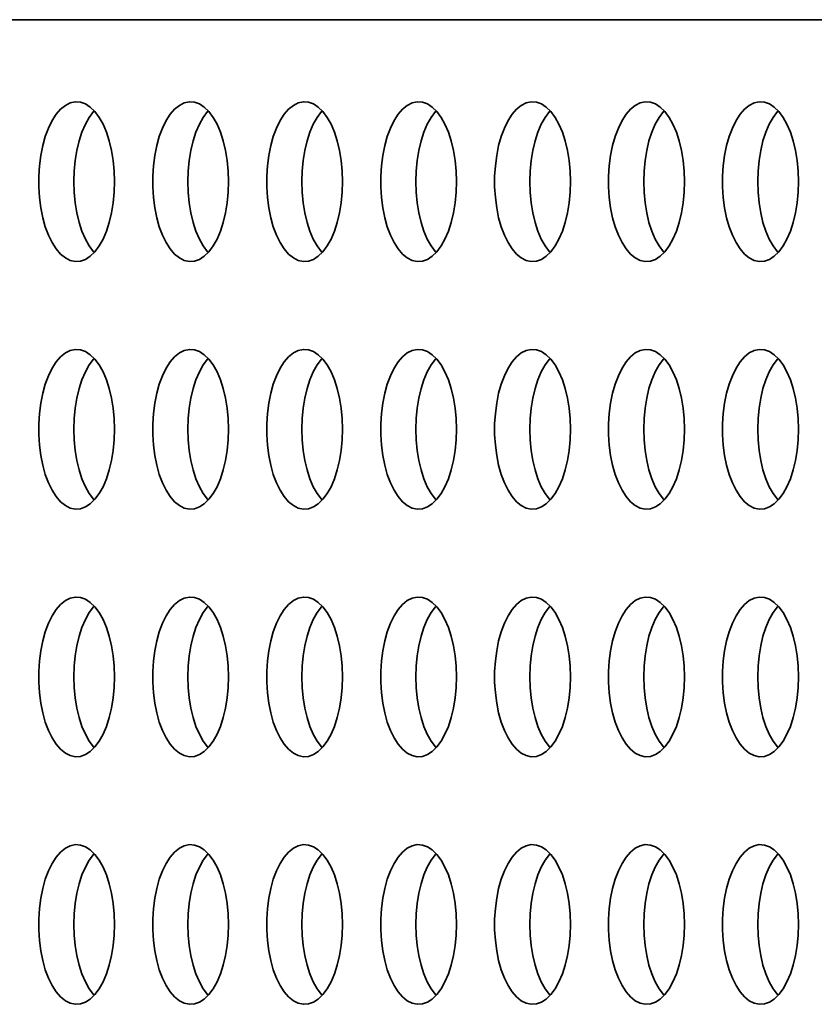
# Model space of a CAD drawing. Header units: millimetres. Extents: x -3920 to 13915, y -406 to 12209.
# Tile 29 of 88: x 1082 to 1280, y 10338 to 10584. Entities that reach past the tile are written whole.
import ezdxf

# ---------------------------------------------------------------- set-up
doc = ezdxf.new("R2010")
doc.units = ezdxf.units.MM
doc.layers.add('几何体', color=7, linetype='Continuous', lineweight=35)

msp = doc.modelspace()

# ---------------------------------------------------------------- linework, layer by layer
at = {"layer": '几何体'}
msp.add_line((1786.795, 10584.293), (372.952, 10584.293), dxfattribs=at)
for points in [[(1105.188, 10541.073), (1105.273, 10543.738), (1105.188, 10546.404), (1104.934, 10549.022), (1104.518, 10551.546), (1103.944, 10553.931), (1103.225, 10556.133), (1102.373, 10558.115), (1101.403, 10559.84), (1100.332, 10561.277), (1099.179, 10562.402), (1097.966, 10563.194), (1096.713, 10563.638), (1095.442, 10563.727), (1094.178, 10563.46), (1092.942, 10562.84), (1091.756, 10561.88), (1090.642, 10560.596), (1089.618, 10559.011), (1088.706, 10557.154), (1087.918, 10555.057), (1087.27, 10552.759), (1086.774, 10550.299), (1086.439, 10547.722), (1086.269, 10545.074), (1086.269, 10542.403), (1086.439, 10539.755), (1086.774, 10537.178), (1087.27, 10534.718), (1087.918, 10532.42), (1088.706, 10530.323), (1089.618, 10528.465), (1090.642, 10526.881), (1091.756, 10525.597), (1092.942, 10524.636), (1094.178, 10524.017), (1095.442, 10523.75), (1096.713, 10523.839), (1097.966, 10524.283), (1099.179, 10525.075), (1100.332, 10526.199), (1101.403, 10527.637), (1102.373, 10529.362), (1103.225, 10531.343), (1103.944, 10533.546), (1104.518, 10535.931), (1104.934, 10538.455), (1105.188, 10541.073)], [(1133.725, 10541.073), (1133.81, 10543.738), (1133.725, 10546.404), (1133.472, 10549.022), (1133.055, 10551.546), (1132.482, 10553.931), (1131.762, 10556.133), (1130.91, 10558.115), (1129.94, 10559.84), (1128.869, 10561.277), (1127.716, 10562.402), (1126.503, 10563.194), (1125.249, 10563.638), (1123.979, 10563.727), (1122.716, 10563.46), (1121.479, 10562.84), (1120.293, 10561.88), (1119.178, 10560.596), (1118.156, 10559.011), (1117.242, 10557.154), (1116.455, 10555.057), (1115.807, 10552.759), (1115.311, 10550.299), (1114.976, 10547.722), (1114.806, 10545.074), (1114.806, 10542.403), (1114.976, 10539.755), (1115.311, 10537.178), (1115.807, 10534.718), (1116.455, 10532.42), (1117.242, 10530.323), (1118.156, 10528.465), (1119.178, 10526.881), (1120.293, 10525.597), (1121.479, 10524.636), (1122.716, 10524.017), (1123.979, 10523.75), (1125.249, 10523.839), (1126.503, 10524.283), (1127.716, 10525.075), (1128.869, 10526.199), (1129.94, 10527.637), (1130.91, 10529.362), (1131.762, 10531.343), (1132.482, 10533.546), (1133.055, 10535.931), (1133.472, 10538.455), (1133.725, 10541.073)], [(1162.262, 10541.073), (1162.346, 10543.738), (1162.262, 10546.404), (1162.009, 10549.022), (1161.592, 10551.546), (1161.019, 10553.931), (1160.3, 10556.133), (1159.447, 10558.115), (1158.476, 10559.84), (1157.405, 10561.277), (1156.253, 10562.402), (1155.039, 10563.194), (1153.786, 10563.638), (1152.517, 10563.727), (1151.252, 10563.46), (1150.016, 10562.84), (1148.83, 10561.88), (1147.716, 10560.596), (1146.693, 10559.011), (1145.779, 10557.154), (1144.992, 10555.057), (1144.344, 10552.759), (1143.848, 10550.299), (1143.512, 10547.722), (1143.344, 10545.074), (1143.344, 10542.403), (1143.512, 10539.755), (1143.848, 10537.178), (1144.344, 10534.718), (1144.992, 10532.42), (1145.779, 10530.323), (1146.693, 10528.465), (1147.716, 10526.881), (1148.83, 10525.597), (1150.016, 10524.636), (1151.252, 10524.017), (1152.517, 10523.75), (1153.786, 10523.839), (1155.039, 10524.283), (1156.253, 10525.075), (1157.405, 10526.199), (1158.476, 10527.637), (1159.447, 10529.362), (1160.3, 10531.343), (1161.019, 10533.546), (1161.592, 10535.931), (1162.009, 10538.455), (1162.262, 10541.073)], [(1190.799, 10541.073), (1190.884, 10543.738), (1190.799, 10546.404), (1190.546, 10549.022), (1190.129, 10551.546), (1189.556, 10553.931), (1188.837, 10556.133), (1187.984, 10558.115), (1187.014, 10559.84), (1185.943, 10561.277), (1184.79, 10562.402), (1183.576, 10563.194), (1182.324, 10563.638), (1181.054, 10563.727), (1179.789, 10563.46), (1178.553, 10562.84), (1177.368, 10561.88), (1176.253, 10560.596), (1175.23, 10559.011), (1174.317, 10557.154), (1173.529, 10555.057), (1172.882, 10552.759), (1172.386, 10550.299), (1172.05, 10547.722), (1171.88, 10545.074), (1171.88, 10542.403), (1172.05, 10539.755), (1172.386, 10537.178), (1172.882, 10534.718), (1173.529, 10532.42), (1174.317, 10530.323), (1175.23, 10528.465), (1176.253, 10526.881), (1177.368, 10525.597), (1178.553, 10524.636), (1179.789, 10524.017), (1181.054, 10523.75), (1182.324, 10523.839), (1183.576, 10524.283), (1184.79, 10525.075), (1185.943, 10526.199), (1187.014, 10527.637), (1187.984, 10529.362), (1188.837, 10531.343), (1189.556, 10533.546), (1190.129, 10535.931), (1190.546, 10538.455), (1190.799, 10541.073)], [(1219.336, 10541.073), (1219.421, 10543.738), (1219.336, 10546.404), (1219.083, 10549.022), (1218.666, 10551.546), (1218.093, 10553.931), (1217.373, 10556.133), (1216.522, 10558.115), (1215.551, 10559.84), (1214.48, 10561.277), (1213.327, 10562.402), (1212.114, 10563.194), (1210.861, 10563.638), (1209.591, 10563.727), (1208.326, 10563.46), (1207.09, 10562.84), (1205.905, 10561.88), (1204.79, 10560.596), (1203.767, 10559.011), (1202.854, 10557.154), (1202.066, 10555.057), (1201.418, 10552.759), (1200.923, 10550.299), (1200.587, 10547.722), (1200.417, 10545.074), (1200.417, 10542.403), (1200.587, 10539.755), (1200.923, 10537.178), (1201.418, 10534.718), (1202.066, 10532.42), (1202.854, 10530.323), (1203.767, 10528.465), (1204.79, 10526.881), (1205.905, 10525.597), (1207.09, 10524.636), (1208.326, 10524.017), (1209.591, 10523.75), (1210.861, 10523.839), (1212.114, 10524.283), (1213.327, 10525.075), (1214.48, 10526.199), (1215.551, 10527.637), (1216.522, 10529.362), (1217.373, 10531.343), (1218.093, 10533.546), (1218.666, 10535.931), (1219.083, 10538.455), (1219.336, 10541.073)], [(1247.873, 10541.073), (1247.958, 10543.738), (1247.873, 10546.404), (1247.62, 10549.022), (1247.203, 10551.546), (1246.63, 10553.931), (1245.911, 10556.133), (1245.059, 10558.115), (1244.088, 10559.84), (1243.017, 10561.277), (1241.865, 10562.402), (1240.651, 10563.194), (1239.398, 10563.638), (1238.127, 10563.727), (1236.864, 10563.46), (1235.628, 10562.84), (1234.441, 10561.88), (1233.327, 10560.596), (1232.304, 10559.011), (1231.391, 10557.154), (1230.603, 10555.057), (1229.955, 10552.759), (1229.459, 10550.299), (1229.124, 10547.722), (1228.955, 10545.074), (1228.955, 10542.403), (1229.124, 10539.755), (1229.459, 10537.178), (1229.955, 10534.718), (1230.603, 10532.42), (1231.391, 10530.323), (1232.304, 10528.465), (1233.327, 10526.881), (1234.441, 10525.597), (1235.628, 10524.636), (1236.864, 10524.017), (1238.127, 10523.75), (1239.398, 10523.839), (1240.651, 10524.283), (1241.865, 10525.075), (1243.017, 10526.199), (1244.088, 10527.637), (1245.059, 10529.362), (1245.911, 10531.343), (1246.63, 10533.546), (1247.203, 10535.931), (1247.62, 10538.455), (1247.873, 10541.073)], [(1276.411, 10541.073), (1276.496, 10543.738), (1276.411, 10546.404), (1276.157, 10549.022), (1275.74, 10551.546), (1275.167, 10553.931), (1274.448, 10556.133), (1273.595, 10558.115), (1272.626, 10559.84), (1271.555, 10561.277), (1270.402, 10562.402), (1269.188, 10563.194), (1267.935, 10563.638), (1266.665, 10563.727), (1265.4, 10563.46), (1264.165, 10562.84), (1262.979, 10561.88), (1261.864, 10560.596), (1260.841, 10559.011), (1259.928, 10557.154), (1259.141, 10555.057), (1258.493, 10552.759), (1257.997, 10550.299), (1257.661, 10547.722), (1257.492, 10545.074), (1257.492, 10542.403), (1257.661, 10539.755), (1257.997, 10537.178), (1258.493, 10534.718), (1259.141, 10532.42), (1259.928, 10530.323), (1260.841, 10528.465), (1261.864, 10526.881), (1262.979, 10525.597), (1264.165, 10524.636), (1265.4, 10524.017), (1266.665, 10523.75), (1267.935, 10523.839), (1269.188, 10524.283), (1270.402, 10525.075), (1271.555, 10526.199), (1272.626, 10527.637), (1273.595, 10529.362), (1274.448, 10531.343), (1275.167, 10533.546), (1275.74, 10535.931), (1276.157, 10538.455), (1276.411, 10541.073)], [(1095.045, 10543.738), (1095.13, 10546.404), (1095.382, 10549.022), (1095.799, 10551.546), (1096.372, 10553.931), (1097.091, 10556.133), (1097.944, 10558.115), (1098.914, 10559.84), (1099.986, 10561.277), (1100.158, 10561.472)], [(1123.581, 10543.738), (1123.666, 10546.404), (1123.919, 10549.022), (1124.336, 10551.546), (1124.909, 10553.931), (1125.628, 10556.133), (1126.481, 10558.115), (1127.452, 10559.84), (1128.522, 10561.277), (1128.695, 10561.472)], [(1152.118, 10543.738), (1152.203, 10546.404), (1152.457, 10549.022), (1152.874, 10551.546), (1153.447, 10553.931), (1154.166, 10556.133), (1155.018, 10558.115), (1155.988, 10559.84), (1157.059, 10561.277), (1157.233, 10561.472)], [(1180.656, 10543.738), (1180.741, 10546.404), (1180.994, 10549.022), (1181.41, 10551.546), (1181.984, 10553.931), (1182.703, 10556.133), (1183.555, 10558.115), (1184.525, 10559.84), (1185.596, 10561.277), (1185.77, 10561.472)], [(1209.193, 10543.738), (1209.278, 10546.404), (1209.53, 10549.022), (1209.947, 10551.546), (1210.52, 10553.931), (1211.239, 10556.133), (1212.092, 10558.115), (1213.063, 10559.84), (1214.134, 10561.277), (1214.306, 10561.472)], [(1237.73, 10543.738), (1237.815, 10546.404), (1238.068, 10549.022), (1238.485, 10551.546), (1239.058, 10553.931), (1239.777, 10556.133), (1240.629, 10558.115), (1241.6, 10559.84), (1242.671, 10561.277), (1242.844, 10561.472)], [(1266.266, 10543.738), (1266.351, 10546.404), (1266.605, 10549.022), (1267.022, 10551.546), (1267.595, 10553.931), (1268.314, 10556.133), (1269.167, 10558.115), (1270.136, 10559.84), (1271.207, 10561.277), (1271.381, 10561.472)], [(1100.158, 10526.005), (1099.986, 10526.199), (1098.914, 10527.637), (1097.944, 10529.362), (1097.091, 10531.343), (1096.372, 10533.546), (1095.799, 10535.931), (1095.382, 10538.455), (1095.13, 10541.073), (1095.045, 10543.738)], [(1128.695, 10526.005), (1128.522, 10526.199), (1127.452, 10527.637), (1126.481, 10529.362), (1125.628, 10531.343), (1124.909, 10533.546), (1124.336, 10535.931), (1123.919, 10538.455), (1123.666, 10541.073), (1123.581, 10543.738)], [(1157.233, 10526.005), (1157.059, 10526.199), (1155.988, 10527.637), (1155.018, 10529.362), (1154.166, 10531.343), (1153.447, 10533.546), (1152.874, 10535.931), (1152.457, 10538.455), (1152.203, 10541.073), (1152.118, 10543.738)], [(1185.77, 10526.005), (1185.596, 10526.199), (1184.525, 10527.637), (1183.555, 10529.362), (1182.703, 10531.343), (1181.984, 10533.546), (1181.41, 10535.931), (1180.994, 10538.455), (1180.741, 10541.073), (1180.656, 10543.738)], [(1214.306, 10526.005), (1214.134, 10526.199), (1213.063, 10527.637), (1212.092, 10529.362), (1211.239, 10531.343), (1210.52, 10533.546), (1209.947, 10535.931), (1209.53, 10538.455), (1209.278, 10541.073), (1209.193, 10543.738)], [(1242.844, 10526.005), (1242.671, 10526.199), (1241.6, 10527.637), (1240.629, 10529.362), (1239.777, 10531.343), (1239.058, 10533.546), (1238.485, 10535.931), (1238.068, 10538.455), (1237.815, 10541.073), (1237.73, 10543.738)], [(1271.381, 10526.005), (1271.207, 10526.199), (1270.136, 10527.637), (1269.167, 10529.362), (1268.314, 10531.343), (1267.595, 10533.546), (1267.022, 10535.931), (1266.605, 10538.455), (1266.351, 10541.073), (1266.266, 10543.738)], [(1105.188, 10479.073), (1105.273, 10481.738), (1105.188, 10484.404), (1104.934, 10487.022), (1104.518, 10489.546), (1103.944, 10491.931), (1103.225, 10494.133), (1102.373, 10496.115), (1101.403, 10497.84), (1100.332, 10499.277), (1099.179, 10500.402), (1097.966, 10501.194), (1096.713, 10501.638), (1095.442, 10501.727), (1094.178, 10501.46), (1092.942, 10500.841), (1091.756, 10499.88), (1090.642, 10498.596), (1089.618, 10497.012), (1088.706, 10495.154), (1087.918, 10493.057), (1087.27, 10490.759), (1086.774, 10488.299), (1086.439, 10485.722), (1086.269, 10483.074), (1086.269, 10480.403), (1086.439, 10477.755), (1086.774, 10475.178), (1087.27, 10472.718), (1087.918, 10470.42), (1088.706, 10468.323), (1089.618, 10466.465), (1090.642, 10464.881), (1091.756, 10463.597), (1092.942, 10462.636), (1094.178, 10462.017), (1095.442, 10461.75), (1096.713, 10461.839), (1097.966, 10462.283), (1099.179, 10463.075), (1100.332, 10464.199), (1101.403, 10465.637), (1102.373, 10467.362), (1103.225, 10469.343), (1103.944, 10471.546), (1104.518, 10473.931), (1104.934, 10476.454), (1105.188, 10479.073)], [(1133.725, 10479.073), (1133.81, 10481.738), (1133.725, 10484.404), (1133.472, 10487.022), (1133.055, 10489.546), (1132.482, 10491.931), (1131.762, 10494.133), (1130.91, 10496.115), (1129.94, 10497.84), (1128.869, 10499.277), (1127.716, 10500.402), (1126.503, 10501.194), (1125.249, 10501.638), (1123.979, 10501.727), (1122.716, 10501.46), (1121.479, 10500.841), (1120.293, 10499.88), (1119.178, 10498.596), (1118.156, 10497.012), (1117.242, 10495.154), (1116.455, 10493.057), (1115.807, 10490.759), (1115.311, 10488.299), (1114.976, 10485.722), (1114.806, 10483.074), (1114.806, 10480.403), (1114.976, 10477.755), (1115.311, 10475.178), (1115.807, 10472.718), (1116.455, 10470.42), (1117.242, 10468.323), (1118.156, 10466.465), (1119.178, 10464.881), (1120.293, 10463.597), (1121.479, 10462.636), (1122.716, 10462.017), (1123.979, 10461.75), (1125.249, 10461.839), (1126.503, 10462.283), (1127.716, 10463.075), (1128.869, 10464.199), (1129.94, 10465.637), (1130.91, 10467.362), (1131.762, 10469.343), (1132.482, 10471.546), (1133.055, 10473.931), (1133.472, 10476.454), (1133.725, 10479.073)], [(1162.262, 10479.073), (1162.346, 10481.738), (1162.262, 10484.404), (1162.009, 10487.022), (1161.592, 10489.546), (1161.019, 10491.931), (1160.3, 10494.133), (1159.447, 10496.115), (1158.476, 10497.84), (1157.405, 10499.277), (1156.253, 10500.402), (1155.039, 10501.194), (1153.786, 10501.638), (1152.517, 10501.727), (1151.252, 10501.46), (1150.016, 10500.841), (1148.83, 10499.88), (1147.716, 10498.596), (1146.693, 10497.012), (1145.779, 10495.154), (1144.992, 10493.057), (1144.344, 10490.759), (1143.848, 10488.299), (1143.512, 10485.722), (1143.344, 10483.074), (1143.344, 10480.403), (1143.512, 10477.755), (1143.848, 10475.178), (1144.344, 10472.718), (1144.992, 10470.42), (1145.779, 10468.323), (1146.693, 10466.465), (1147.716, 10464.881), (1148.83, 10463.597), (1150.016, 10462.636), (1151.252, 10462.017), (1152.517, 10461.75), (1153.786, 10461.839), (1155.039, 10462.283), (1156.253, 10463.075), (1157.405, 10464.199), (1158.476, 10465.637), (1159.447, 10467.362), (1160.3, 10469.343), (1161.019, 10471.546), (1161.592, 10473.931), (1162.009, 10476.454), (1162.262, 10479.073)], [(1190.799, 10479.073), (1190.884, 10481.738), (1190.799, 10484.404), (1190.546, 10487.022), (1190.129, 10489.546), (1189.556, 10491.931), (1188.837, 10494.133), (1187.984, 10496.115), (1187.014, 10497.84), (1185.943, 10499.277), (1184.79, 10500.402), (1183.576, 10501.194), (1182.324, 10501.638), (1181.054, 10501.727), (1179.789, 10501.46), (1178.553, 10500.841), (1177.368, 10499.88), (1176.253, 10498.596), (1175.23, 10497.012), (1174.317, 10495.154), (1173.529, 10493.057), (1172.882, 10490.759), (1172.386, 10488.299), (1172.05, 10485.722), (1171.88, 10483.074), (1171.88, 10480.403), (1172.05, 10477.755), (1172.386, 10475.178), (1172.882, 10472.718), (1173.529, 10470.42), (1174.317, 10468.323), (1175.23, 10466.465), (1176.253, 10464.881), (1177.368, 10463.597), (1178.553, 10462.636), (1179.789, 10462.017), (1181.054, 10461.75), (1182.324, 10461.839), (1183.576, 10462.283), (1184.79, 10463.075), (1185.943, 10464.199), (1187.014, 10465.637), (1187.984, 10467.362), (1188.837, 10469.343), (1189.556, 10471.546), (1190.129, 10473.931), (1190.546, 10476.454), (1190.799, 10479.073)], [(1219.336, 10479.073), (1219.421, 10481.738), (1219.336, 10484.404), (1219.083, 10487.022), (1218.666, 10489.546), (1218.093, 10491.931), (1217.373, 10494.133), (1216.522, 10496.115), (1215.551, 10497.84), (1214.48, 10499.277), (1213.327, 10500.402), (1212.114, 10501.194), (1210.861, 10501.638), (1209.591, 10501.727), (1208.326, 10501.46), (1207.09, 10500.841), (1205.905, 10499.88), (1204.79, 10498.596), (1203.767, 10497.012), (1202.854, 10495.154), (1202.066, 10493.057), (1201.418, 10490.759), (1200.923, 10488.299), (1200.587, 10485.722), (1200.417, 10483.074), (1200.417, 10480.403), (1200.587, 10477.755), (1200.923, 10475.178), (1201.418, 10472.718), (1202.066, 10470.42), (1202.854, 10468.323), (1203.767, 10466.465), (1204.79, 10464.881), (1205.905, 10463.597), (1207.09, 10462.636), (1208.326, 10462.017), (1209.591, 10461.75), (1210.861, 10461.839), (1212.114, 10462.283), (1213.327, 10463.075), (1214.48, 10464.199), (1215.551, 10465.637), (1216.522, 10467.362), (1217.373, 10469.343), (1218.093, 10471.546), (1218.666, 10473.931), (1219.083, 10476.454), (1219.336, 10479.073)], [(1247.873, 10479.073), (1247.958, 10481.738), (1247.873, 10484.404), (1247.62, 10487.022), (1247.203, 10489.546), (1246.63, 10491.931), (1245.911, 10494.133), (1245.059, 10496.115), (1244.088, 10497.84), (1243.017, 10499.277), (1241.865, 10500.402), (1240.651, 10501.194), (1239.398, 10501.638), (1238.127, 10501.727), (1236.864, 10501.46), (1235.628, 10500.841), (1234.441, 10499.88), (1233.327, 10498.596), (1232.304, 10497.012), (1231.391, 10495.154), (1230.603, 10493.057), (1229.955, 10490.759), (1229.459, 10488.299), (1229.124, 10485.722), (1228.955, 10483.074), (1228.955, 10480.403), (1229.124, 10477.755), (1229.459, 10475.178), (1229.955, 10472.718), (1230.603, 10470.42), (1231.391, 10468.323), (1232.304, 10466.465), (1233.327, 10464.881), (1234.441, 10463.597), (1235.628, 10462.636), (1236.864, 10462.017), (1238.127, 10461.75), (1239.398, 10461.839), (1240.651, 10462.283), (1241.865, 10463.075), (1243.017, 10464.199), (1244.088, 10465.637), (1245.059, 10467.362), (1245.911, 10469.343), (1246.63, 10471.546), (1247.203, 10473.931), (1247.62, 10476.454), (1247.873, 10479.073)], [(1276.411, 10479.073), (1276.496, 10481.738), (1276.411, 10484.404), (1276.157, 10487.022), (1275.74, 10489.546), (1275.167, 10491.931), (1274.448, 10494.133), (1273.595, 10496.115), (1272.626, 10497.84), (1271.555, 10499.277), (1270.402, 10500.402), (1269.188, 10501.194), (1267.935, 10501.638), (1266.665, 10501.727), (1265.4, 10501.46), (1264.165, 10500.841), (1262.979, 10499.88), (1261.864, 10498.596), (1260.841, 10497.012), (1259.928, 10495.154), (1259.141, 10493.057), (1258.493, 10490.759), (1257.997, 10488.299), (1257.661, 10485.722), (1257.492, 10483.074), (1257.492, 10480.403), (1257.661, 10477.755), (1257.997, 10475.178), (1258.493, 10472.718), (1259.141, 10470.42), (1259.928, 10468.323), (1260.841, 10466.465), (1261.864, 10464.881), (1262.979, 10463.597), (1264.165, 10462.636), (1265.4, 10462.017), (1266.665, 10461.75), (1267.935, 10461.839), (1269.188, 10462.283), (1270.402, 10463.075), (1271.555, 10464.199), (1272.626, 10465.637), (1273.595, 10467.362), (1274.448, 10469.343), (1275.167, 10471.546), (1275.74, 10473.931), (1276.157, 10476.454), (1276.411, 10479.073)], [(1095.045, 10481.738), (1095.13, 10484.404), (1095.382, 10487.022), (1095.799, 10489.546), (1096.372, 10491.931), (1097.091, 10494.133), (1097.944, 10496.115), (1098.914, 10497.84), (1099.986, 10499.277), (1100.158, 10499.472)], [(1123.581, 10481.738), (1123.666, 10484.404), (1123.919, 10487.022), (1124.336, 10489.546), (1124.909, 10491.931), (1125.628, 10494.133), (1126.481, 10496.115), (1127.452, 10497.84), (1128.522, 10499.277), (1128.695, 10499.472)], [(1152.118, 10481.738), (1152.203, 10484.404), (1152.457, 10487.022), (1152.874, 10489.546), (1153.447, 10491.931), (1154.166, 10494.133), (1155.018, 10496.115), (1155.988, 10497.84), (1157.059, 10499.277), (1157.233, 10499.472)], [(1180.656, 10481.738), (1180.741, 10484.404), (1180.994, 10487.022), (1181.41, 10489.546), (1181.984, 10491.931), (1182.703, 10494.133), (1183.555, 10496.115), (1184.525, 10497.84), (1185.596, 10499.277), (1185.77, 10499.472)], [(1209.193, 10481.738), (1209.278, 10484.404), (1209.53, 10487.022), (1209.947, 10489.546), (1210.52, 10491.931), (1211.239, 10494.133), (1212.092, 10496.115), (1213.063, 10497.84), (1214.134, 10499.277), (1214.306, 10499.472)], [(1237.73, 10481.738), (1237.815, 10484.404), (1238.068, 10487.022), (1238.485, 10489.546), (1239.058, 10491.931), (1239.777, 10494.133), (1240.629, 10496.115), (1241.6, 10497.84), (1242.671, 10499.277), (1242.844, 10499.472)], [(1266.266, 10481.738), (1266.351, 10484.404), (1266.605, 10487.022), (1267.022, 10489.546), (1267.595, 10491.931), (1268.314, 10494.133), (1269.167, 10496.115), (1270.136, 10497.84), (1271.207, 10499.277), (1271.381, 10499.472)], [(1100.158, 10464.005), (1099.986, 10464.199), (1098.914, 10465.637), (1097.944, 10467.362), (1097.091, 10469.343), (1096.372, 10471.546), (1095.799, 10473.931), (1095.382, 10476.454), (1095.13, 10479.073), (1095.045, 10481.738)], [(1128.695, 10464.005), (1128.522, 10464.199), (1127.452, 10465.637), (1126.481, 10467.362), (1125.628, 10469.343), (1124.909, 10471.546), (1124.336, 10473.931), (1123.919, 10476.454), (1123.666, 10479.073), (1123.581, 10481.738)], [(1157.233, 10464.005), (1157.059, 10464.199), (1155.988, 10465.637), (1155.018, 10467.362), (1154.166, 10469.343), (1153.447, 10471.546), (1152.874, 10473.931), (1152.457, 10476.454), (1152.203, 10479.073), (1152.118, 10481.738)], [(1185.77, 10464.005), (1185.596, 10464.199), (1184.525, 10465.637), (1183.555, 10467.362), (1182.703, 10469.343), (1181.984, 10471.546), (1181.41, 10473.931), (1180.994, 10476.454), (1180.741, 10479.073), (1180.656, 10481.738)], [(1214.306, 10464.005), (1214.134, 10464.199), (1213.063, 10465.637), (1212.092, 10467.362), (1211.239, 10469.343), (1210.52, 10471.546), (1209.947, 10473.931), (1209.53, 10476.454), (1209.278, 10479.073), (1209.193, 10481.738)], [(1242.844, 10464.005), (1242.671, 10464.199), (1241.6, 10465.637), (1240.629, 10467.362), (1239.777, 10469.343), (1239.058, 10471.546), (1238.485, 10473.931), (1238.068, 10476.454), (1237.815, 10479.073), (1237.73, 10481.738)], [(1271.381, 10464.005), (1271.207, 10464.199), (1270.136, 10465.637), (1269.167, 10467.362), (1268.314, 10469.343), (1267.595, 10471.546), (1267.022, 10473.931), (1266.605, 10476.454), (1266.351, 10479.073), (1266.266, 10481.738)], [(1105.188, 10417.073), (1105.273, 10419.738), (1105.188, 10422.404), (1104.934, 10425.022), (1104.518, 10427.546), (1103.944, 10429.931), (1103.225, 10432.133), (1102.373, 10434.115), (1101.403, 10435.84), (1100.332, 10437.277), (1099.179, 10438.402), (1097.966, 10439.194), (1096.713, 10439.638), (1095.442, 10439.727), (1094.178, 10439.46), (1092.942, 10438.84), (1091.756, 10437.88), (1090.642, 10436.596), (1089.618, 10435.011), (1088.706, 10433.154), (1087.918, 10431.057), (1087.27, 10428.759), (1086.774, 10426.299), (1086.439, 10423.722), (1086.269, 10421.074), (1086.269, 10418.403), (1086.439, 10415.755), (1086.774, 10413.178), (1087.27, 10410.718), (1087.918, 10408.419), (1088.706, 10406.323), (1089.618, 10404.465), (1090.642, 10402.881), (1091.756, 10401.597), (1092.942, 10400.636), (1094.178, 10400.017), (1095.442, 10399.75), (1096.713, 10399.839), (1097.966, 10400.283), (1099.179, 10401.075), (1100.332, 10402.199), (1101.403, 10403.637), (1102.373, 10405.362), (1103.225, 10407.343), (1103.944, 10409.546), (1104.518, 10411.931), (1104.934, 10414.455), (1105.188, 10417.073)], [(1133.725, 10417.073), (1133.81, 10419.738), (1133.725, 10422.404), (1133.472, 10425.022), (1133.055, 10427.546), (1132.482, 10429.931), (1131.762, 10432.133), (1130.91, 10434.115), (1129.94, 10435.84), (1128.869, 10437.277), (1127.716, 10438.402), (1126.503, 10439.194), (1125.249, 10439.638), (1123.979, 10439.727), (1122.716, 10439.46), (1121.479, 10438.84), (1120.293, 10437.88), (1119.178, 10436.596), (1118.156, 10435.011), (1117.242, 10433.154), (1116.455, 10431.057), (1115.807, 10428.759), (1115.311, 10426.299), (1114.976, 10423.722), (1114.806, 10421.074), (1114.806, 10418.403), (1114.976, 10415.755), (1115.311, 10413.178), (1115.807, 10410.718), (1116.455, 10408.419), (1117.242, 10406.323), (1118.156, 10404.465), (1119.178, 10402.881), (1120.293, 10401.597), (1121.479, 10400.636), (1122.716, 10400.017), (1123.979, 10399.75), (1125.249, 10399.839), (1126.503, 10400.283), (1127.716, 10401.075), (1128.869, 10402.199), (1129.94, 10403.637), (1130.91, 10405.362), (1131.762, 10407.343), (1132.482, 10409.546), (1133.055, 10411.931), (1133.472, 10414.455), (1133.725, 10417.073)], [(1162.262, 10417.073), (1162.346, 10419.738), (1162.262, 10422.404), (1162.009, 10425.022), (1161.592, 10427.546), (1161.019, 10429.931), (1160.3, 10432.133), (1159.447, 10434.115), (1158.476, 10435.84), (1157.405, 10437.277), (1156.253, 10438.402), (1155.039, 10439.194), (1153.786, 10439.638), (1152.517, 10439.727), (1151.252, 10439.46), (1150.016, 10438.84), (1148.83, 10437.88), (1147.716, 10436.596), (1146.693, 10435.011), (1145.779, 10433.154), (1144.992, 10431.057), (1144.344, 10428.759), (1143.848, 10426.299), (1143.512, 10423.722), (1143.344, 10421.074), (1143.344, 10418.403), (1143.512, 10415.755), (1143.848, 10413.178), (1144.344, 10410.718), (1144.992, 10408.419), (1145.779, 10406.323), (1146.693, 10404.465), (1147.716, 10402.881), (1148.83, 10401.597), (1150.016, 10400.636), (1151.252, 10400.017), (1152.517, 10399.75), (1153.786, 10399.839), (1155.039, 10400.283), (1156.253, 10401.075), (1157.405, 10402.199), (1158.476, 10403.637), (1159.447, 10405.362), (1160.3, 10407.343), (1161.019, 10409.546), (1161.592, 10411.931), (1162.009, 10414.455), (1162.262, 10417.073)], [(1190.799, 10417.073), (1190.884, 10419.738), (1190.799, 10422.404), (1190.546, 10425.022), (1190.129, 10427.546), (1189.556, 10429.931), (1188.837, 10432.133), (1187.984, 10434.115), (1187.014, 10435.84), (1185.943, 10437.277), (1184.79, 10438.402), (1183.576, 10439.194), (1182.324, 10439.638), (1181.054, 10439.727), (1179.789, 10439.46), (1178.553, 10438.84), (1177.368, 10437.88), (1176.253, 10436.596), (1175.23, 10435.011), (1174.317, 10433.154), (1173.529, 10431.057), (1172.882, 10428.759), (1172.386, 10426.299), (1172.05, 10423.722), (1171.88, 10421.074), (1171.88, 10418.403), (1172.05, 10415.755), (1172.386, 10413.178), (1172.882, 10410.718), (1173.529, 10408.419), (1174.317, 10406.323), (1175.23, 10404.465), (1176.253, 10402.881), (1177.368, 10401.597), (1178.553, 10400.636), (1179.789, 10400.017), (1181.054, 10399.75), (1182.324, 10399.839), (1183.576, 10400.283), (1184.79, 10401.075), (1185.943, 10402.199), (1187.014, 10403.637), (1187.984, 10405.362), (1188.837, 10407.343), (1189.556, 10409.546), (1190.129, 10411.931), (1190.546, 10414.455), (1190.799, 10417.073)], [(1219.336, 10417.073), (1219.421, 10419.738), (1219.336, 10422.404), (1219.083, 10425.022), (1218.666, 10427.546), (1218.093, 10429.931), (1217.373, 10432.133), (1216.522, 10434.115), (1215.551, 10435.84), (1214.48, 10437.277), (1213.327, 10438.402), (1212.114, 10439.194), (1210.861, 10439.638), (1209.591, 10439.727), (1208.326, 10439.46), (1207.09, 10438.84), (1205.905, 10437.88), (1204.79, 10436.596), (1203.767, 10435.011), (1202.854, 10433.154), (1202.066, 10431.057), (1201.418, 10428.759), (1200.923, 10426.299), (1200.587, 10423.722), (1200.417, 10421.074), (1200.417, 10418.403), (1200.587, 10415.755), (1200.923, 10413.178), (1201.418, 10410.718), (1202.066, 10408.419), (1202.854, 10406.323), (1203.767, 10404.465), (1204.79, 10402.881), (1205.905, 10401.597), (1207.09, 10400.636), (1208.326, 10400.017), (1209.591, 10399.75), (1210.861, 10399.839), (1212.114, 10400.283), (1213.327, 10401.075), (1214.48, 10402.199), (1215.551, 10403.637), (1216.522, 10405.362), (1217.373, 10407.343), (1218.093, 10409.546), (1218.666, 10411.931), (1219.083, 10414.455), (1219.336, 10417.073)], [(1247.873, 10417.073), (1247.958, 10419.738), (1247.873, 10422.404), (1247.62, 10425.022), (1247.203, 10427.546), (1246.63, 10429.931), (1245.911, 10432.133), (1245.059, 10434.115), (1244.088, 10435.84), (1243.017, 10437.277), (1241.865, 10438.402), (1240.651, 10439.194), (1239.398, 10439.638), (1238.127, 10439.727), (1236.864, 10439.46), (1235.628, 10438.84), (1234.441, 10437.88), (1233.327, 10436.596), (1232.304, 10435.011), (1231.391, 10433.154), (1230.603, 10431.057), (1229.955, 10428.759), (1229.459, 10426.299), (1229.124, 10423.722), (1228.955, 10421.074), (1228.955, 10418.403), (1229.124, 10415.755), (1229.459, 10413.178), (1229.955, 10410.718), (1230.603, 10408.419), (1231.391, 10406.323), (1232.304, 10404.465), (1233.327, 10402.881), (1234.441, 10401.597), (1235.628, 10400.636), (1236.864, 10400.017), (1238.127, 10399.75), (1239.398, 10399.839), (1240.651, 10400.283), (1241.865, 10401.075), (1243.017, 10402.199), (1244.088, 10403.637), (1245.059, 10405.362), (1245.911, 10407.343), (1246.63, 10409.546), (1247.203, 10411.931), (1247.62, 10414.455), (1247.873, 10417.073)], [(1276.411, 10417.073), (1276.496, 10419.738), (1276.411, 10422.404), (1276.157, 10425.022), (1275.74, 10427.546), (1275.167, 10429.931), (1274.448, 10432.133), (1273.595, 10434.115), (1272.626, 10435.84), (1271.555, 10437.277), (1270.402, 10438.402), (1269.188, 10439.194), (1267.935, 10439.638), (1266.665, 10439.727), (1265.4, 10439.46), (1264.165, 10438.84), (1262.979, 10437.88), (1261.864, 10436.596), (1260.841, 10435.011), (1259.928, 10433.154), (1259.141, 10431.057), (1258.493, 10428.759), (1257.997, 10426.299), (1257.661, 10423.722), (1257.492, 10421.074), (1257.492, 10418.403), (1257.661, 10415.755), (1257.997, 10413.178), (1258.493, 10410.718), (1259.141, 10408.419), (1259.928, 10406.323), (1260.841, 10404.465), (1261.864, 10402.881), (1262.979, 10401.597), (1264.165, 10400.636), (1265.4, 10400.017), (1266.665, 10399.75), (1267.935, 10399.839), (1269.188, 10400.283), (1270.402, 10401.075), (1271.555, 10402.199), (1272.626, 10403.637), (1273.595, 10405.362), (1274.448, 10407.343), (1275.167, 10409.546), (1275.74, 10411.931), (1276.157, 10414.455), (1276.411, 10417.073)], [(1095.045, 10419.738), (1095.13, 10422.404), (1095.382, 10425.022), (1095.799, 10427.546), (1096.372, 10429.931), (1097.091, 10432.133), (1097.944, 10434.115), (1098.914, 10435.84), (1099.986, 10437.277), (1100.158, 10437.472)], [(1123.581, 10419.738), (1123.666, 10422.404), (1123.919, 10425.022), (1124.336, 10427.546), (1124.909, 10429.931), (1125.628, 10432.133), (1126.481, 10434.115), (1127.452, 10435.84), (1128.522, 10437.277), (1128.695, 10437.472)], [(1152.118, 10419.738), (1152.203, 10422.404), (1152.457, 10425.022), (1152.874, 10427.546), (1153.447, 10429.931), (1154.166, 10432.133), (1155.018, 10434.115), (1155.988, 10435.84), (1157.059, 10437.277), (1157.233, 10437.472)], [(1180.656, 10419.738), (1180.741, 10422.404), (1180.994, 10425.022), (1181.41, 10427.546), (1181.984, 10429.931), (1182.703, 10432.133), (1183.555, 10434.115), (1184.525, 10435.84), (1185.596, 10437.277), (1185.77, 10437.472)], [(1209.193, 10419.738), (1209.278, 10422.404), (1209.53, 10425.022), (1209.947, 10427.546), (1210.52, 10429.931), (1211.239, 10432.133), (1212.092, 10434.115), (1213.063, 10435.84), (1214.134, 10437.277), (1214.306, 10437.472)], [(1237.73, 10419.738), (1237.815, 10422.404), (1238.068, 10425.022), (1238.485, 10427.546), (1239.058, 10429.931), (1239.777, 10432.133), (1240.629, 10434.115), (1241.6, 10435.84), (1242.671, 10437.277), (1242.844, 10437.472)], [(1266.266, 10419.738), (1266.351, 10422.404), (1266.605, 10425.022), (1267.022, 10427.546), (1267.595, 10429.931), (1268.314, 10432.133), (1269.167, 10434.115), (1270.136, 10435.84), (1271.207, 10437.277), (1271.381, 10437.472)], [(1100.158, 10402.005), (1099.986, 10402.199), (1098.914, 10403.637), (1097.944, 10405.362), (1097.091, 10407.343), (1096.372, 10409.546), (1095.799, 10411.931), (1095.382, 10414.455), (1095.13, 10417.073), (1095.045, 10419.738)], [(1128.695, 10402.005), (1128.522, 10402.199), (1127.452, 10403.637), (1126.481, 10405.362), (1125.628, 10407.343), (1124.909, 10409.546), (1124.336, 10411.931), (1123.919, 10414.455), (1123.666, 10417.073), (1123.581, 10419.738)], [(1157.233, 10402.005), (1157.059, 10402.199), (1155.988, 10403.637), (1155.018, 10405.362), (1154.166, 10407.343), (1153.447, 10409.546), (1152.874, 10411.931), (1152.457, 10414.455), (1152.203, 10417.073), (1152.118, 10419.738)], [(1185.77, 10402.005), (1185.596, 10402.199), (1184.525, 10403.637), (1183.555, 10405.362), (1182.703, 10407.343), (1181.984, 10409.546), (1181.41, 10411.931), (1180.994, 10414.455), (1180.741, 10417.073), (1180.656, 10419.738)], [(1214.306, 10402.005), (1214.134, 10402.199), (1213.063, 10403.637), (1212.092, 10405.362), (1211.239, 10407.343), (1210.52, 10409.546), (1209.947, 10411.931), (1209.53, 10414.455), (1209.278, 10417.073), (1209.193, 10419.738)], [(1242.844, 10402.005), (1242.671, 10402.199), (1241.6, 10403.637), (1240.629, 10405.362), (1239.777, 10407.343), (1239.058, 10409.546), (1238.485, 10411.931), (1238.068, 10414.455), (1237.815, 10417.073), (1237.73, 10419.738)], [(1271.381, 10402.005), (1271.207, 10402.199), (1270.136, 10403.637), (1269.167, 10405.362), (1268.314, 10407.343), (1267.595, 10409.546), (1267.022, 10411.931), (1266.605, 10414.455), (1266.351, 10417.073), (1266.266, 10419.738)], [(1105.188, 10355.073), (1105.273, 10357.738), (1105.188, 10360.404), (1104.934, 10363.022), (1104.518, 10365.546), (1103.944, 10367.931), (1103.225, 10370.133), (1102.373, 10372.115), (1101.403, 10373.84), (1100.332, 10375.277), (1099.179, 10376.402), (1097.966, 10377.194), (1096.713, 10377.638), (1095.442, 10377.727), (1094.178, 10377.46), (1092.942, 10376.84), (1091.756, 10375.88), (1090.642, 10374.596), (1089.618, 10373.011), (1088.706, 10371.154), (1087.918, 10369.057), (1087.27, 10366.759), (1086.774, 10364.299), (1086.439, 10361.722), (1086.269, 10359.074), (1086.269, 10356.403), (1086.439, 10353.755), (1086.774, 10351.178), (1087.27, 10348.718), (1087.918, 10346.419), (1088.706, 10344.323), (1089.618, 10342.465), (1090.642, 10340.881), (1091.756, 10339.597), (1092.942, 10338.636), (1094.178, 10338.017), (1095.442, 10337.75), (1096.713, 10337.839), (1097.966, 10338.283), (1099.179, 10339.075), (1100.332, 10340.199), (1101.403, 10341.637), (1102.373, 10343.362), (1103.225, 10345.343), (1103.944, 10347.546), (1104.518, 10349.931), (1104.934, 10352.455), (1105.188, 10355.073)], [(1133.725, 10355.073), (1133.81, 10357.738), (1133.725, 10360.404), (1133.472, 10363.022), (1133.055, 10365.546), (1132.482, 10367.931), (1131.762, 10370.133), (1130.91, 10372.115), (1129.94, 10373.84), (1128.869, 10375.277), (1127.716, 10376.402), (1126.503, 10377.194), (1125.249, 10377.638), (1123.979, 10377.727), (1122.716, 10377.46), (1121.479, 10376.84), (1120.293, 10375.88), (1119.178, 10374.596), (1118.156, 10373.011), (1117.242, 10371.154), (1116.455, 10369.057), (1115.807, 10366.759), (1115.311, 10364.299), (1114.976, 10361.722), (1114.806, 10359.074), (1114.806, 10356.403), (1114.976, 10353.755), (1115.311, 10351.178), (1115.807, 10348.718), (1116.455, 10346.419), (1117.242, 10344.323), (1118.156, 10342.465), (1119.178, 10340.881), (1120.293, 10339.597), (1121.479, 10338.636), (1122.716, 10338.017), (1123.979, 10337.75), (1125.249, 10337.839), (1126.503, 10338.283), (1127.716, 10339.075), (1128.869, 10340.199), (1129.94, 10341.637), (1130.91, 10343.362), (1131.762, 10345.343), (1132.482, 10347.546), (1133.055, 10349.931), (1133.472, 10352.455), (1133.725, 10355.073)], [(1162.262, 10355.073), (1162.346, 10357.738), (1162.262, 10360.404), (1162.009, 10363.022), (1161.592, 10365.546), (1161.019, 10367.931), (1160.3, 10370.133), (1159.447, 10372.115), (1158.476, 10373.84), (1157.405, 10375.277), (1156.253, 10376.402), (1155.039, 10377.194), (1153.786, 10377.638), (1152.517, 10377.727), (1151.252, 10377.46), (1150.016, 10376.84), (1148.83, 10375.88), (1147.716, 10374.596), (1146.693, 10373.011), (1145.779, 10371.154), (1144.992, 10369.057), (1144.344, 10366.759), (1143.848, 10364.299), (1143.512, 10361.722), (1143.344, 10359.074), (1143.344, 10356.403), (1143.512, 10353.755), (1143.848, 10351.178), (1144.344, 10348.718), (1144.992, 10346.419), (1145.779, 10344.323), (1146.693, 10342.465), (1147.716, 10340.881), (1148.83, 10339.597), (1150.016, 10338.636), (1151.252, 10338.017), (1152.517, 10337.75), (1153.786, 10337.839), (1155.039, 10338.283), (1156.253, 10339.075), (1157.405, 10340.199), (1158.476, 10341.637), (1159.447, 10343.362), (1160.3, 10345.343), (1161.019, 10347.546), (1161.592, 10349.931), (1162.009, 10352.455), (1162.262, 10355.073)], [(1190.799, 10355.073), (1190.884, 10357.738), (1190.799, 10360.404), (1190.546, 10363.022), (1190.129, 10365.546), (1189.556, 10367.931), (1188.837, 10370.133), (1187.984, 10372.115), (1187.014, 10373.84), (1185.943, 10375.277), (1184.79, 10376.402), (1183.576, 10377.194), (1182.324, 10377.638), (1181.054, 10377.727), (1179.789, 10377.46), (1178.553, 10376.84), (1177.368, 10375.88), (1176.253, 10374.596), (1175.23, 10373.011), (1174.317, 10371.154), (1173.529, 10369.057), (1172.882, 10366.759), (1172.386, 10364.299), (1172.05, 10361.722), (1171.88, 10359.074), (1171.88, 10356.403), (1172.05, 10353.755), (1172.386, 10351.178), (1172.882, 10348.718), (1173.529, 10346.419), (1174.317, 10344.323), (1175.23, 10342.465), (1176.253, 10340.881), (1177.368, 10339.597), (1178.553, 10338.636), (1179.789, 10338.017), (1181.054, 10337.75), (1182.324, 10337.839), (1183.576, 10338.283), (1184.79, 10339.075), (1185.943, 10340.199), (1187.014, 10341.637), (1187.984, 10343.362), (1188.837, 10345.343), (1189.556, 10347.546), (1190.129, 10349.931), (1190.546, 10352.455), (1190.799, 10355.073)], [(1219.336, 10355.073), (1219.421, 10357.738), (1219.336, 10360.404), (1219.083, 10363.022), (1218.666, 10365.546), (1218.093, 10367.931), (1217.373, 10370.133), (1216.522, 10372.115), (1215.551, 10373.84), (1214.48, 10375.277), (1213.327, 10376.402), (1212.114, 10377.194), (1210.861, 10377.638), (1209.591, 10377.727), (1208.326, 10377.46), (1207.09, 10376.84), (1205.905, 10375.88), (1204.79, 10374.596), (1203.767, 10373.011), (1202.854, 10371.154), (1202.066, 10369.057), (1201.418, 10366.759), (1200.923, 10364.299), (1200.587, 10361.722), (1200.417, 10359.074), (1200.417, 10356.403), (1200.587, 10353.755), (1200.923, 10351.178), (1201.418, 10348.718), (1202.066, 10346.419), (1202.854, 10344.323), (1203.767, 10342.465), (1204.79, 10340.881), (1205.905, 10339.597), (1207.09, 10338.636), (1208.326, 10338.017), (1209.591, 10337.75), (1210.861, 10337.839), (1212.114, 10338.283), (1213.327, 10339.075), (1214.48, 10340.199), (1215.551, 10341.637), (1216.522, 10343.362), (1217.373, 10345.343), (1218.093, 10347.546), (1218.666, 10349.931), (1219.083, 10352.455), (1219.336, 10355.073)], [(1247.873, 10355.073), (1247.958, 10357.738), (1247.873, 10360.404), (1247.62, 10363.022), (1247.203, 10365.546), (1246.63, 10367.931), (1245.911, 10370.133), (1245.059, 10372.115), (1244.088, 10373.84), (1243.017, 10375.277), (1241.865, 10376.402), (1240.651, 10377.194), (1239.398, 10377.638), (1238.127, 10377.727), (1236.864, 10377.46), (1235.628, 10376.84), (1234.441, 10375.88), (1233.327, 10374.596), (1232.304, 10373.011), (1231.391, 10371.154), (1230.603, 10369.057), (1229.955, 10366.759), (1229.459, 10364.299), (1229.124, 10361.722), (1228.955, 10359.074), (1228.955, 10356.403), (1229.124, 10353.755), (1229.459, 10351.178), (1229.955, 10348.718), (1230.603, 10346.419), (1231.391, 10344.323), (1232.304, 10342.465), (1233.327, 10340.881), (1234.441, 10339.597), (1235.628, 10338.636), (1236.864, 10338.017), (1238.127, 10337.75), (1239.398, 10337.839), (1240.651, 10338.283), (1241.865, 10339.075), (1243.017, 10340.199), (1244.088, 10341.637), (1245.059, 10343.362), (1245.911, 10345.343), (1246.63, 10347.546), (1247.203, 10349.931), (1247.62, 10352.455), (1247.873, 10355.073)], [(1276.411, 10355.073), (1276.496, 10357.738), (1276.411, 10360.404), (1276.157, 10363.022), (1275.74, 10365.546), (1275.167, 10367.931), (1274.448, 10370.133), (1273.595, 10372.115), (1272.626, 10373.84), (1271.555, 10375.277), (1270.402, 10376.402), (1269.188, 10377.194), (1267.935, 10377.638), (1266.665, 10377.727), (1265.4, 10377.46), (1264.165, 10376.84), (1262.979, 10375.88), (1261.864, 10374.596), (1260.841, 10373.011), (1259.928, 10371.154), (1259.141, 10369.057), (1258.493, 10366.759), (1257.997, 10364.299), (1257.661, 10361.722), (1257.492, 10359.074), (1257.492, 10356.403), (1257.661, 10353.755), (1257.997, 10351.178), (1258.493, 10348.718), (1259.141, 10346.419), (1259.928, 10344.323), (1260.841, 10342.465), (1261.864, 10340.881), (1262.979, 10339.597), (1264.165, 10338.636), (1265.4, 10338.017), (1266.665, 10337.75), (1267.935, 10337.839), (1269.188, 10338.283), (1270.402, 10339.075), (1271.555, 10340.199), (1272.626, 10341.637), (1273.595, 10343.362), (1274.448, 10345.343), (1275.167, 10347.546), (1275.74, 10349.931), (1276.157, 10352.455), (1276.411, 10355.073)], [(1095.045, 10357.738), (1095.13, 10360.404), (1095.382, 10363.022), (1095.799, 10365.546), (1096.372, 10367.931), (1097.091, 10370.133), (1097.944, 10372.115), (1098.914, 10373.84), (1099.986, 10375.277), (1100.158, 10375.472)], [(1123.581, 10357.738), (1123.666, 10360.404), (1123.919, 10363.022), (1124.336, 10365.546), (1124.909, 10367.931), (1125.628, 10370.133), (1126.481, 10372.115), (1127.452, 10373.84), (1128.522, 10375.277), (1128.695, 10375.472)], [(1152.118, 10357.738), (1152.203, 10360.404), (1152.457, 10363.022), (1152.874, 10365.546), (1153.447, 10367.931), (1154.166, 10370.133), (1155.018, 10372.115), (1155.988, 10373.84), (1157.059, 10375.277), (1157.233, 10375.472)], [(1180.656, 10357.738), (1180.741, 10360.404), (1180.994, 10363.022), (1181.41, 10365.546), (1181.984, 10367.931), (1182.703, 10370.133), (1183.555, 10372.115), (1184.525, 10373.84), (1185.596, 10375.277), (1185.77, 10375.472)], [(1209.193, 10357.738), (1209.278, 10360.404), (1209.53, 10363.022), (1209.947, 10365.546), (1210.52, 10367.931), (1211.239, 10370.133), (1212.092, 10372.115), (1213.063, 10373.84), (1214.134, 10375.277), (1214.306, 10375.472)], [(1237.73, 10357.738), (1237.815, 10360.404), (1238.068, 10363.022), (1238.485, 10365.546), (1239.058, 10367.931), (1239.777, 10370.133), (1240.629, 10372.115), (1241.6, 10373.84), (1242.671, 10375.277), (1242.844, 10375.472)], [(1266.266, 10357.738), (1266.351, 10360.404), (1266.605, 10363.022), (1267.022, 10365.546), (1267.595, 10367.931), (1268.314, 10370.133), (1269.167, 10372.115), (1270.136, 10373.84), (1271.207, 10375.277), (1271.381, 10375.472)], [(1100.158, 10340.005), (1099.986, 10340.199), (1098.914, 10341.637), (1097.944, 10343.362), (1097.091, 10345.343), (1096.372, 10347.546), (1095.799, 10349.931), (1095.382, 10352.455), (1095.13, 10355.073), (1095.045, 10357.738)], [(1128.695, 10340.005), (1128.522, 10340.199), (1127.452, 10341.637), (1126.481, 10343.362), (1125.628, 10345.343), (1124.909, 10347.546), (1124.336, 10349.931), (1123.919, 10352.455), (1123.666, 10355.073), (1123.581, 10357.738)], [(1157.233, 10340.005), (1157.059, 10340.199), (1155.988, 10341.637), (1155.018, 10343.362), (1154.166, 10345.343), (1153.447, 10347.546), (1152.874, 10349.931), (1152.457, 10352.455), (1152.203, 10355.073), (1152.118, 10357.738)], [(1185.77, 10340.005), (1185.596, 10340.199), (1184.525, 10341.637), (1183.555, 10343.362), (1182.703, 10345.343), (1181.984, 10347.546), (1181.41, 10349.931), (1180.994, 10352.455), (1180.741, 10355.073), (1180.656, 10357.738)], [(1214.306, 10340.005), (1214.134, 10340.199), (1213.063, 10341.637), (1212.092, 10343.362), (1211.239, 10345.343), (1210.52, 10347.546), (1209.947, 10349.931), (1209.53, 10352.455), (1209.278, 10355.073), (1209.193, 10357.738)], [(1242.844, 10340.005), (1242.671, 10340.199), (1241.6, 10341.637), (1240.629, 10343.362), (1239.777, 10345.343), (1239.058, 10347.546), (1238.485, 10349.931), (1238.068, 10352.455), (1237.815, 10355.073), (1237.73, 10357.738)], [(1271.381, 10340.005), (1271.207, 10340.199), (1270.136, 10341.637), (1269.167, 10343.362), (1268.314, 10345.343), (1267.595, 10347.546), (1267.022, 10349.931), (1266.605, 10352.455), (1266.351, 10355.073), (1266.266, 10357.738)]]:
    msp.add_lwpolyline(points, dxfattribs=at)

doc.saveas('drawing.dxf')
